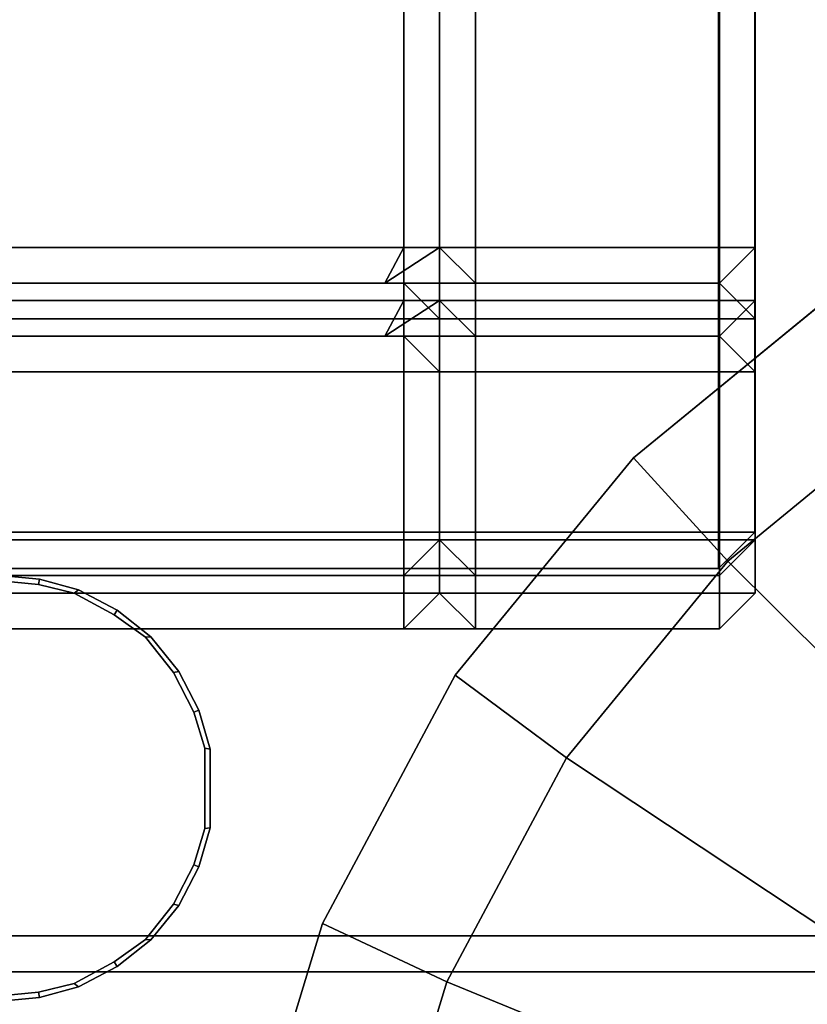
# Model space of a CAD drawing. Header units: inches. Extents: x 82 to 767, y -5 to 263.
# Tile 227 of 256: x 763.494 to 764.361, y 163.3 to 164.384. Entities that reach past the tile are written whole.
import ezdxf
from ezdxf.enums import TextEntityAlignment as Align

# ---------------------------------------------------------------- set-up
doc = ezdxf.new("R2010")
doc.units = ezdxf.units.IN
doc.header["$MEASUREMENT"] = 0
for name, color, linetype in [('A-FURN-3-COLLECTION-INFINITO-STORAGE-CASE-SIDE-EDGE-HORIZONTAL', 35, 'Continuous'), ('A-FURN-3-COLLECTION-INFINITO-STORAGE-CASE-SIDE-EDGE-VERTICAL', 35, 'Continuous'), ('A-FURN-3-COLLECTION-INFINITO-STORAGE-CASE-SIDE-SURFACE-VERTICAL', 33, 'Continuous'), ('A-FURN-3-COLLECTION-INFINITO-STORAGE-SHELF', 33, 'Continuous'), ('A-FURN-3-COLLECTION-INFINITO-STORAGE-STANCHION-BASE', 251, 'Continuous'), ('A-FURN-3-COLLECTION-INFINITO-STORAGE-STANCHION-GLIDE', 251, 'Continuous'), ('A-FURN-3-COLLECTION-INFINITO-STORAGE-STANCHION-MAIN', 33, 'Continuous'), ('A-FURN-HAWORTH-ATT', 7, 'Continuous')]:
    doc.layers.add(name, color=color, linetype=linetype)
doc.styles.get("Standard").update_dxf_attribs({"font": 'arial.ttf'})

# ---------------------------------------------------------------- blocks, each defined once
blk = doc.blocks.new('HCCS-IWBC-F2-3D-3')
at = {"layer": 'A-FURN-3-COLLECTION-INFINITO-STORAGE-STANCHION-BASE'}
for points in [[(-0.5906, 5.4106, 1.8686), (-0.5512, 5.4106, 1.8292), (-0.5512, -5.5829, 1.8292), (-0.5906, -5.5829, 1.8686)], [(-0.5512, 5.4106, 2.026), (-0.5906, 5.4106, 1.9867), (-0.5906, -5.5829, 1.9867), (-0.5512, -5.5829, 2.026)], [(-0.5906, 5.4106, 1.9867), (-0.5906, 5.4106, 1.8686), (-0.5906, -5.5829, 1.8686), (-0.5906, -5.5829, 1.9867)], [(-0.5512, 5.4106, 1.8292), (0.5512, 5.4106, 1.8292), (0.5512, -5.5829, 1.8292), (-0.5512, -5.5829, 1.8292)], [(-0.1384, 5.4106, 2.026), (-0.5512, 5.4106, 2.026), (-0.5512, -5.5829, 2.026), (-0.1384, -5.5829, 2.026)]]:
    blk.add_3dface(points, dxfattribs=at)
at = {"layer": 'A-FURN-3-COLLECTION-INFINITO-STORAGE-STANCHION-GLIDE', "invisible_edges": 10}
for points in [[(-0.3081, 4.3577), (-0.6044, 4.4475), (-0.3081, 7.4558), (0, 7.4862)], [(-0.6044, 4.4475), (-0.8775, 4.5935), (-0.6044, 7.366), (-0.3081, 7.4558)], [(-0.8775, 4.5935), (-1.1168, 4.7899), (-0.8775, 7.22), (-0.6044, 7.366)], [(-1.1168, 4.7899), (-1.3133, 5.0293), (-1.1168, 7.0236), (-0.8775, 7.22)]]:
    blk.add_3dface(points, dxfattribs=at)
at = {"layer": 'A-FURN-3-COLLECTION-INFINITO-STORAGE-STANCHION-MAIN', "invisible_edges": 10}
for points in [[(-0.669, 4.3058, 89.4364), (-0.7087, 4.318, 89.4364), (-0.7974, 4.318, 89.4364), (-0.837, 4.3058, 89.4364)], [(-0.837, 4.3058, 2.8221), (-0.7974, 4.318, 2.8221), (-0.7087, 4.318, 2.8221), (-0.669, 4.3058, 2.8221)], [(-0.6255, 4.2836, 89.4364), (-0.669, 4.3058, 89.4364), (-0.837, 4.3058, 89.4364), (-0.8805, 4.2836, 89.4364)], [(-0.8805, 4.2836, 2.8221), (-0.837, 4.3058, 2.8221), (-0.669, 4.3058, 2.8221), (-0.6255, 4.2836, 2.8221)], [(-0.5867, 4.2527, 89.4364), (-0.6255, 4.2836, 89.4364), (-0.8805, 4.2836, 89.4364), (-0.9194, 4.2527, 89.4364)], [(-0.9194, 4.2527, 2.8221), (-0.8805, 4.2836, 2.8221), (-0.6255, 4.2836, 2.8221), (-0.5867, 4.2527, 2.8221)], [(-0.5619, 4.2184, 89.4364), (-0.5867, 4.2527, 89.4364), (-0.9194, 4.2527, 89.4364), (-0.9441, 4.2184, 89.4364)], [(-0.9441, 4.2184, 2.8221), (-0.9194, 4.2527, 2.8221), (-0.5867, 4.2527, 2.8221), (-0.5619, 4.2184, 2.8221)], [(-0.5382, 4.1742, 89.4364), (-0.5619, 4.2184, 89.4364), (-0.9441, 4.2184, 89.4364), (-0.9678, 4.1742, 89.4364)], [(-0.9678, 4.1742, 2.8221), (-0.9441, 4.2184, 2.8221), (-0.5619, 4.2184, 2.8221), (-0.5382, 4.1742, 2.8221)], [(-0.5285, 4.135, 89.4364), (-0.5382, 4.1742, 89.4364), (-0.9678, 4.1742, 89.4364), (-0.9775, 4.135, 89.4364)], [(-0.9775, 4.135, 2.8221), (-0.9678, 4.1742, 2.8221), (-0.5382, 4.1742, 2.8221), (-0.5285, 4.135, 2.8221)], [(-0.5247, 4.0935, 89.4364), (-0.5285, 4.135, 89.4364), (-0.9775, 4.135, 89.4364), (-0.9814, 4.0935, 89.4364)], [(-0.9814, 4.0935, 2.8221), (-0.9775, 4.135, 2.8221), (-0.5285, 4.135, 2.8221), (-0.5247, 4.0935, 2.8221)]]:
    blk.add_3dface(points, dxfattribs=at)
at = {"layer": 'A-FURN-HAWORTH-ATT', "flags": 1}
for tag, p in [('HAWMC', (0, 0)), ('HAWMC', (0, 0)), ('HAWPN', (0, -0.1667)), ('HAWPN', (0, -0.1667)), ('HAWSN', (0, -0.3333)), ('HAWSN', (0, -0.3333))]:
    blk.add_attdef(tag, text='', height=0.1, dxfattribs=at).set_placement(p, align=Align.TOP_CENTER)
at = {"layer": 'A-FURN-3-COLLECTION-INFINITO-STORAGE-STANCHION-GLIDE'}
mesh = blk.add_polymesh((33, 3), dxfattribs=at)
for k, corner in enumerate([(0.3196, 5.9053, 0.8399), (1.4347, 5.9037, 0.2905), (1.5794, 5.9067, 0.1976), (0.3135, 5.9669, 0.8399), (1.4072, 6.1823, 0.2905), (1.5491, 6.2149, 0.1976), (0.2955, 6.0262, 0.8399), (1.326, 6.4502, 0.2905), (1.4592, 6.5112, 0.1976), (0.2663, 6.0809, 0.8399), (1.194, 6.6971, 0.2905), (1.3133, 6.7842, 0.1976), (0.227, 6.1288, 0.8399), (1.0164, 6.9135, 0.2905), (1.1168, 7.0236, 0.1976), (0.1791, 6.1681, 0.8399), (0.8, 7.0911, 0.2905), (0.8775, 7.22, 0.1976), (0.1245, 6.1973, 0.8399), (0.5531, 7.2231, 0.2905), (0.6044, 7.366, 0.1976), (0.0652, 6.2153, 0.8399), (0.2852, 7.3043, 0.2905), (0.3081, 7.4558, 0.1976), (0.0035, 6.2214, 0.8399), (0.0066, 7.3318, 0.2905), (0, 7.4862, 0.1976), (-0.0581, 6.2153, 0.8399), (-0.272, 7.3043, 0.2905), (-0.3081, 7.4558, 0.1976), (-0.1174, 6.1973, 0.8399), (-0.5399, 7.2231, 0.2905), (-0.6044, 7.366, 0.1976), (-0.1721, 6.1681, 0.8399), (-0.7868, 7.0911, 0.2905), (-0.8775, 7.22, 0.1976), (-0.22, 6.1288, 0.8399), (-1.0032, 6.9135, 0.2905), (-1.1168, 7.0236, 0.1976), (-0.2593, 6.0809, 0.8399), (-1.1808, 6.6971, 0.2905), (-1.3133, 6.7842, 0.1976), (-0.2885, 6.0262, 0.8399), (-1.3128, 6.4502, 0.2905), (-1.4592, 6.5112, 0.1976), (-0.3065, 5.9669, 0.8399), (-1.3941, 6.1823, 0.2905), (-1.5491, 6.2149, 0.1976), (-0.3125, 5.9053, 0.8399), (-1.4215, 5.9037, 0.2905), (-1.5794, 5.9067, 0.1976), (-0.3065, 5.8436, 0.8399), (-1.3941, 5.625, 0.2905), (-1.5491, 5.5986, 0.1976), (-0.2885, 5.7843, 0.8399), (-1.3128, 5.3571, 0.2905), (-1.4592, 5.3023, 0.1976), (-0.2593, 5.7297, 0.8399), (-1.1808, 5.1102, 0.2905), (-1.3133, 5.0293, 0.1976), (-0.22, 5.6818, 0.8399), (-1.0032, 4.8938, 0.2905), (-1.1168, 4.7899, 0.1976), (-0.1721, 5.6425, 0.8399), (-0.7868, 4.7162, 0.2905), (-0.8775, 4.5935, 0.1976), (-0.1174, 5.6133, 0.8399), (-0.5399, 4.5843, 0.2905), (-0.6044, 4.4475, 0.1976), (-0.0581, 5.5953, 0.8399), (-0.272, 4.503, 0.2905), (-0.3081, 4.3577, 0.1976), (0.0035, 5.5892, 0.8399), (0.0066, 4.4755, 0.2905), (0, 4.3273, 0.1976), (0.0652, 5.5953, 0.8399), (0.2852, 4.503, 0.2905), (0.3081, 4.3577, 0.1976), (0.1245, 5.6133, 0.8399), (0.5531, 4.5843, 0.2905), (0.6044, 4.4475, 0.1976), (0.1791, 5.6425, 0.8399), (0.8, 4.7162, 0.2905), (0.8775, 4.5935, 0.1976), (0.227, 5.6818, 0.8399), (1.0164, 4.8938, 0.2905), (1.1168, 4.7899, 0.1976), (0.2663, 5.7297, 0.8399), (1.194, 5.1102, 0.2905), (1.3133, 5.0293, 0.1976), (0.2955, 5.7843, 0.8399), (1.326, 5.3571, 0.2905), (1.4592, 5.3023, 0.1976), (0.3135, 5.8436, 0.8399), (1.4072, 5.625, 0.2905), (1.5491, 5.5986, 0.1976), (0.3196, 5.9053, 0.8399), (1.4347, 5.9037, 0.2905), (1.5794, 5.9067, 0.1976)]):
    mesh.set_mesh_vertex(divmod(k, 3), corner)
mesh = blk.add_polymesh((33, 2), dxfattribs=at)
for k, corner in enumerate([(1.5491, 5.5986), (1.5491, 5.5986, 0.1976), (1.4592, 5.3023), (1.4592, 5.3023, 0.1976), (1.3133, 5.0293), (1.3133, 5.0293, 0.1976), (1.1168, 4.7899), (1.1168, 4.7899, 0.1976), (0.8775, 4.5935), (0.8775, 4.5935, 0.1976), (0.6044, 4.4475), (0.6044, 4.4475, 0.1976), (0.3081, 4.3577), (0.3081, 4.3577, 0.1976), (0, 4.3273), (0, 4.3273, 0.1976), (-0.3081, 4.3577), (-0.3081, 4.3577, 0.1976), (-0.6044, 4.4475), (-0.6044, 4.4475, 0.1976), (-0.8775, 4.5935), (-0.8775, 4.5935, 0.1976), (-1.1168, 4.7899), (-1.1168, 4.7899, 0.1976), (-1.3133, 5.0293), (-1.3133, 5.0293, 0.1976), (-1.4592, 5.3023), (-1.4592, 5.3023, 0.1976), (-1.5491, 5.5986), (-1.5491, 5.5986, 0.1976), (-1.5794, 5.9067), (-1.5794, 5.9067, 0.1976), (-1.5491, 6.2149), (-1.5491, 6.2149, 0.1976), (-1.4592, 6.5112), (-1.4592, 6.5112, 0.1976), (-1.3133, 6.7842), (-1.3133, 6.7842, 0.1976), (-1.1168, 7.0236), (-1.1168, 7.0236, 0.1976), (-0.8775, 7.22), (-0.8775, 7.22, 0.1976), (-0.6044, 7.366), (-0.6044, 7.366, 0.1976), (-0.3081, 7.4558), (-0.3081, 7.4558, 0.1976), (0, 7.4862), (0, 7.4862, 0.1976), (0.3081, 7.4558), (0.3081, 7.4558, 0.1976), (0.6044, 7.366), (0.6044, 7.366, 0.1976), (0.8775, 7.22), (0.8775, 7.22, 0.1976), (1.1168, 7.0236), (1.1168, 7.0236, 0.1976), (1.3133, 6.7842), (1.3133, 6.7842, 0.1976), (1.4592, 6.5112), (1.4592, 6.5112, 0.1976), (1.5491, 6.2149), (1.5491, 6.2149, 0.1976), (1.5794, 5.9067), (1.5794, 5.9067, 0.1976), (1.5491, 5.5986), (1.5491, 5.5986, 0.1976)]):
    mesh.set_mesh_vertex(divmod(k, 2), corner)
at = {"layer": 'A-FURN-3-COLLECTION-INFINITO-STORAGE-STANCHION-MAIN'}
mesh = blk.add_polymesh((18, 2), dxfattribs=at)
for k, corner in enumerate([(-0.9873, 2.7575, 89.4344), (-0.9814, 2.7569, 89.4364), (-0.9873, 4.0935, 89.4344), (-0.9814, 4.0935, 89.4364), (-0.9834, 4.1361, 89.4344), (-0.9775, 4.135, 89.4364), (-0.9715, 4.1789, 89.4344), (-0.9678, 4.1742, 89.4364), (-0.9491, 4.2217, 89.4344), (-0.9441, 4.2184, 89.4364), (-0.9199, 4.2586, 89.4344), (-0.9194, 4.2527, 89.4364), (-0.8818, 4.2893, 89.4344), (-0.8805, 4.2836, 89.4364), (-0.8392, 4.3113, 89.4344), (-0.837, 4.3058, 89.4364), (-0.7963, 4.3238, 89.4344), (-0.7974, 4.318, 89.4364), (-0.7097, 4.3238, 89.4344), (-0.7087, 4.318, 89.4364), (-0.6668, 4.3113, 89.4344), (-0.669, 4.3058, 89.4364), (-0.6242, 4.2893, 89.4344), (-0.6255, 4.2836, 89.4364), (-0.5861, 4.2586, 89.4344), (-0.5867, 4.2527, 89.4364), (-0.5569, 4.2217, 89.4344), (-0.5619, 4.2184, 89.4364), (-0.5346, 4.1789, 89.4344), (-0.5382, 4.1742, 89.4364), (-0.5227, 4.1361, 89.4344), (-0.5285, 4.135, 89.4364), (-0.5187, 4.0935, 89.4344), (-0.5247, 4.0935, 89.4364), (-0.5187, 2.7575, 89.4344), (-0.5247, 2.7569, 89.4364)]):
    mesh.set_mesh_vertex(divmod(k, 2), corner)
mesh = blk.add_polymesh((18, 2), dxfattribs=at)
for k, corner in enumerate([(-0.9814, 2.7569, 2.8221), (-0.9873, 2.7575, 2.8241), (-0.9814, 4.0935, 2.8221), (-0.9873, 4.0935, 2.8241), (-0.9775, 4.135, 2.8221), (-0.9834, 4.1361, 2.8241), (-0.9678, 4.1742, 2.8221), (-0.9715, 4.1789, 2.8241), (-0.9441, 4.2184, 2.8221), (-0.9491, 4.2217, 2.8241), (-0.9194, 4.2527, 2.8221), (-0.9199, 4.2586, 2.8241), (-0.8805, 4.2836, 2.8221), (-0.8818, 4.2893, 2.8241), (-0.837, 4.3058, 2.8221), (-0.8392, 4.3113, 2.8241), (-0.7974, 4.318, 2.8221), (-0.7963, 4.3238, 2.8241), (-0.7087, 4.318, 2.8221), (-0.7097, 4.3238, 2.8241), (-0.669, 4.3058, 2.8221), (-0.6668, 4.3113, 2.8241), (-0.6255, 4.2836, 2.8221), (-0.6242, 4.2893, 2.8241), (-0.5867, 4.2527, 2.8221), (-0.5861, 4.2586, 2.8241), (-0.5619, 4.2184, 2.8221), (-0.5569, 4.2217, 2.8241), (-0.5382, 4.1742, 2.8221), (-0.5346, 4.1789, 2.8241), (-0.5285, 4.135, 2.8221), (-0.5227, 4.1361, 2.8241), (-0.5247, 4.0935, 2.8221), (-0.5187, 4.0935, 2.8241), (-0.5247, 2.7569, 2.8221), (-0.5187, 2.7575, 2.8241)]):
    mesh.set_mesh_vertex(divmod(k, 2), corner)
mesh = blk.add_polymesh((2, 16), dxfattribs=at)
for k, corner in enumerate([(-0.5187, 4.0935, 2.8241), (-0.5227, 4.1361, 2.8241), (-0.5346, 4.1789, 2.8241), (-0.5569, 4.2217, 2.8241), (-0.5861, 4.2586, 2.8241), (-0.6242, 4.2893, 2.8241), (-0.6668, 4.3113, 2.8241), (-0.7097, 4.3238, 2.8241), (-0.7963, 4.3238, 2.8241), (-0.8392, 4.3113, 2.8241), (-0.8818, 4.2893, 2.8241), (-0.9199, 4.2586, 2.8241), (-0.9491, 4.2217, 2.8241), (-0.9715, 4.1789, 2.8241), (-0.9834, 4.1361, 2.8241), (-0.9873, 4.0935, 2.8241), (-0.5187, 4.0935, 89.4344), (-0.5227, 4.1361, 89.4344), (-0.5346, 4.1789, 89.4344), (-0.5569, 4.2217, 89.4344), (-0.5861, 4.2586, 89.4344), (-0.6242, 4.2893, 89.4344), (-0.6668, 4.3113, 89.4344), (-0.7097, 4.3238, 89.4344), (-0.7963, 4.3238, 89.4344), (-0.8392, 4.3113, 89.4344), (-0.8818, 4.2893, 89.4344), (-0.9199, 4.2586, 89.4344), (-0.9491, 4.2217, 89.4344), (-0.9715, 4.1789, 89.4344), (-0.9834, 4.1361, 89.4344), (-0.9873, 4.0935, 89.4344)]):
    mesh.set_mesh_vertex(divmod(k, 16), corner)
blk = doc.blocks.new('HCCS-IWBC-S0931-3D-3')
at = {"layer": 'A-FURN-3-COLLECTION-INFINITO-STORAGE-SHELF'}
for points in [[(1.0266, 4.9238, -0.3336), (32.4635, 4.9238, -0.3336), (32.4635, 4.8844, -0.373), (1.0266, 4.8844, -0.373)], [(32.1414, 4.8844, 1.6047), (32.1414, 4.9238, 1.5653), (1.3488, 4.9238, 1.5653), (1.3488, 4.8844, 1.6047)], [(32.1414, 4.9238, 1.5653), (32.1414, 4.9238, -0.3336), (1.3488, 4.9238, -0.3336), (1.3488, 4.9238, 1.5653)], [(32.1414, 4.9238, 0.853), (32.4635, 4.9238, 0.853), (32.4635, 4.8844, 0.8136), (32.1807, 4.8844, 0.8136)], [(32.1414, 4.9238, 1.2485), (32.4635, 4.9238, 1.2485), (32.4635, 4.8844, 1.2091), (32.1807, 4.8844, 1.2091)], [(32.1807, 4.8844, 1.4069), (32.4635, 4.8844, 1.4069), (32.4635, 4.9238, 1.3675), (32.1414, 4.9238, 1.3675)], [(32.1807, 4.8844, 1.0114), (32.4635, 4.8844, 1.0114), (32.4635, 4.9238, 0.972), (32.1414, 4.9238, 0.972)], [(32.1414, 4.9238, 0.0619), (32.4635, 4.9238, 0.0619), (32.4635, 4.8844, 0.0226), (32.1807, 4.8844, 0.0226)], [(32.1414, 4.9238, 0.4574), (32.4635, 4.9238, 0.4574), (32.4635, 4.8844, 0.4181), (32.1807, 4.8844, 0.4181)], [(32.1807, 4.8844, 0.6158), (32.4635, 4.8844, 0.6158), (32.4635, 4.9238, 0.5765), (32.1414, 4.9238, 0.5765)], [(32.1807, 4.8844, 0.2203), (32.4635, 4.8844, 0.2203), (32.4635, 4.9238, 0.1809), (32.1414, 4.9238, 0.1809)], [(32.1807, 4.8844, -0.1752), (32.4635, 4.8844, -0.1752), (32.4635, 4.9238, -0.2146), (32.1414, 4.9238, -0.2146)], [(32.1414, 4.9238, 0.853), (32.1414, 4.9238, 0.972), (32.4635, 4.9238, 0.972), (32.4635, 4.9238, 0.853)], [(32.1414, 4.9238, 0.4574), (32.1414, 4.9238, 0.5765), (32.4635, 4.9238, 0.5765), (32.4635, 4.9238, 0.4574)], [(32.1414, 4.9238, 0.0619), (32.1414, 4.9238, 0.1809), (32.4635, 4.9238, 0.1809), (32.4635, 4.9238, 0.0619)], [(32.1414, 4.9238, -0.3336), (32.1414, 4.9238, -0.2146), (32.4635, 4.9238, -0.2146), (32.4635, 4.9238, -0.3336)], [(32.1414, 4.9238, 1.2485), (32.1414, 4.9238, 1.3675), (32.4635, 4.9238, 1.3675), (32.4635, 4.9238, 1.2485)], [(32.1807, 4.8844, -0.1752), (32.1414, 4.9238, -0.2146), (32.1414, 4.9238, 1.5653), (32.1807, 4.8844, 1.5653)], [(32.1807, 4.8844, 1.5653), (32.1414, 4.9238, 1.5653), (32.1414, 4.9238, 1.5653), (32.1414, 4.8844, 1.6047)], [(32.2201, 4.9238, 0.6552), (32.2201, 4.8844, 0.6158), (32.2201, 4.8844, 0.6158), (32.1807, 4.8844, 0.6552)], [(32.2201, 4.9238, 0.7742), (32.2201, 4.9238, 0.6552), (32.1807, 4.8844, 0.6552), (32.1807, 4.8844, 0.7742)], [(32.1807, 4.8844, 0.7742), (32.2201, 4.8844, 0.8136), (32.2201, 4.8844, 0.8136), (32.2201, 4.9238, 0.7742)], [(32.2201, 4.9238, 1.1698), (32.2201, 4.9238, 1.0507), (32.1807, 4.8844, 1.0507), (32.1807, 4.8844, 1.1698)], [(32.2201, 4.9238, -0.0168), (32.2201, 4.9238, -0.1358), (32.1807, 4.8844, -0.1358), (32.1807, 4.8844, -0.0168)], [(32.2201, 4.9238, -0.1358), (32.2201, 4.8844, -0.1752), (32.2201, 4.8844, -0.1752), (32.1807, 4.8844, -0.1358)], [(32.1807, 4.8844, -0.0168), (32.2201, 4.8844, 0.0226), (32.2201, 4.8844, 0.0226), (32.2201, 4.9238, -0.0168)], [(32.2201, 4.9238, 0.3787), (32.2201, 4.9238, 0.2597), (32.1807, 4.8844, 0.2597), (32.1807, 4.8844, 0.3787)], [(32.2201, 4.9238, 0.2597), (32.2201, 4.8844, 0.2203), (32.2201, 4.8844, 0.2203), (32.1807, 4.8844, 0.2597)], [(32.1807, 4.8844, 0.3787), (32.2201, 4.8844, 0.4181), (32.2201, 4.8844, 0.4181), (32.2201, 4.9238, 0.3787)], [(32.2201, 4.9238, 1.0507), (32.2201, 4.8844, 1.0114), (32.2201, 4.8844, 1.0114), (32.1807, 4.8844, 1.0507)], [(32.1807, 4.8844, 1.1698), (32.2201, 4.8844, 1.2091), (32.2201, 4.8844, 1.2091), (32.2201, 4.9238, 1.1698)], [(32.2201, 4.9238, 1.5653), (32.2201, 4.9238, 1.4463), (32.1807, 4.8844, 1.4463), (32.1807, 4.8844, 1.5653)], [(32.2201, 4.9238, 1.4463), (32.2201, 4.8844, 1.4069), (32.2201, 4.8844, 1.4069), (32.1807, 4.8844, 1.4463)], [(32.1807, 4.8844, 1.5653), (32.2201, 4.8844, 1.6047), (32.2201, 4.8844, 1.6047), (32.2201, 4.9238, 1.5653)], [(32.4635, 4.9238, 0.7742), (32.4635, 4.9238, 0.6552), (32.2201, 4.9238, 0.6552), (32.2201, 4.9238, 0.7742)], [(32.2201, 4.9238, 0.6552), (32.4635, 4.9238, 0.6552), (32.4635, 4.8844, 0.6158), (32.2201, 4.8844, 0.6158)], [(32.2201, 4.8844, 0.8136), (32.4635, 4.8844, 0.8136), (32.4635, 4.9238, 0.7742), (32.2201, 4.9238, 0.7742)], [(32.4635, 4.9238, 1.1698), (32.4635, 4.9238, 1.0507), (32.2201, 4.9238, 1.0507), (32.2201, 4.9238, 1.1698)], [(32.4635, 4.9238, -0.0168), (32.4635, 4.9238, -0.1358), (32.2201, 4.9238, -0.1358), (32.2201, 4.9238, -0.0168)], [(32.2201, 4.9238, -0.1358), (32.4635, 4.9238, -0.1358), (32.4635, 4.8844, -0.1752), (32.2201, 4.8844, -0.1752)], [(32.2201, 4.8844, 0.0226), (32.4635, 4.8844, 0.0226), (32.4635, 4.9238, -0.0168), (32.2201, 4.9238, -0.0168)], [(32.4635, 4.9238, 0.3787), (32.4635, 4.9238, 0.2597), (32.2201, 4.9238, 0.2597), (32.2201, 4.9238, 0.3787)], [(32.2201, 4.9238, 0.2597), (32.4635, 4.9238, 0.2597), (32.4635, 4.8844, 0.2203), (32.2201, 4.8844, 0.2203)], [(32.2201, 4.8844, 0.4181), (32.4635, 4.8844, 0.4181), (32.4635, 4.9238, 0.3787), (32.2201, 4.9238, 0.3787)], [(32.2201, 4.9238, 1.0507), (32.4635, 4.9238, 1.0507), (32.4635, 4.8844, 1.0114), (32.2201, 4.8844, 1.0114)], [(32.2201, 4.8844, 1.2091), (32.4635, 4.8844, 1.2091), (32.4635, 4.9238, 1.1698), (32.2201, 4.9238, 1.1698)], [(32.2201, 4.9238, 1.4463), (32.4635, 4.9238, 1.4463), (32.4635, 4.8844, 1.4069), (32.2201, 4.8844, 1.4069)], [(32.2201, 4.8844, 1.6047), (32.4635, 4.8844, 1.6047), (32.4635, 4.9238, 1.5653), (32.2201, 4.9238, 1.5653)], [(32.4635, 4.9238, 1.5653), (32.4635, 4.9238, 1.4463), (32.2201, 4.9238, 1.4463), (32.2201, 4.9238, 1.5653)], [(32.5028, 4.8844, -0.0168), (32.5028, 4.8844, -0.1358), (32.4635, 4.9238, -0.1358), (32.4635, 4.9238, -0.0168)], [(32.5028, 4.8844, -0.1358), (32.4635, 4.8844, -0.1752), (32.4635, 4.8844, -0.1752), (32.4635, 4.9238, -0.1358)], [(32.4635, 4.9238, -0.0168), (32.4635, 4.8844, 0.0226), (32.4635, 4.8844, 0.0226), (32.5028, 4.8844, -0.0168)], [(32.5028, 4.8844, 0.3787), (32.5028, 4.8844, 0.2597), (32.4635, 4.9238, 0.2597), (32.4635, 4.9238, 0.3787)], [(32.5028, 4.8844, 0.2597), (32.4635, 4.8844, 0.2203), (32.4635, 4.8844, 0.2203), (32.4635, 4.9238, 0.2597)], [(32.4635, 4.9238, 0.3787), (32.4635, 4.8844, 0.4181), (32.4635, 4.8844, 0.4181), (32.5028, 4.8844, 0.3787)], [(32.5028, 4.8844, 0.7742), (32.5028, 4.8844, 0.6552), (32.4635, 4.9238, 0.6552), (32.4635, 4.9238, 0.7742)], [(32.5028, 4.8844, 0.6552), (32.4635, 4.8844, 0.6158), (32.4635, 4.8844, 0.6158), (32.4635, 4.9238, 0.6552)], [(32.4635, 4.9238, 0.7742), (32.4635, 4.8844, 0.8136), (32.4635, 4.8844, 0.8136), (32.5028, 4.8844, 0.7742)], [(32.5028, 4.8844, 1.1698), (32.5028, 4.8844, 1.0507), (32.4635, 4.9238, 1.0507), (32.4635, 4.9238, 1.1698)], [(32.5028, 4.8844, 1.0507), (32.4635, 4.8844, 1.0114), (32.4635, 4.8844, 1.0114), (32.4635, 4.9238, 1.0507)], [(32.4635, 4.9238, 1.1698), (32.4635, 4.8844, 1.2091), (32.4635, 4.8844, 1.2091), (32.5028, 4.8844, 1.1698)], [(32.5028, 4.8844, 1.5653), (32.5028, 4.8844, 1.4463), (32.4635, 4.9238, 1.4463), (32.4635, 4.9238, 1.5653)], [(32.5028, 4.8844, 1.4463), (32.4635, 4.8844, 1.4069), (32.4635, 4.8844, 1.4069), (32.4635, 4.9238, 1.4463)], [(32.4635, 4.9238, 1.5653), (32.4635, 4.8844, 1.6047), (32.4635, 4.8844, 1.6047), (32.5028, 4.8844, 1.5653)], [(32.4635, 4.9238, 0.0619), (32.4635, 4.9238, 0.1809), (32.5028, 4.8844, 0.1809), (32.5028, 4.8844, 0.0619)], [(32.4635, 4.9238, 0.1809), (32.4635, 4.8844, 0.2203), (32.4635, 4.8844, 0.2203), (32.5028, 4.8844, 0.1809)], [(32.5028, 4.8844, 0.0619), (32.4635, 4.8844, 0.0226), (32.4635, 4.8844, 0.0226), (32.4635, 4.9238, 0.0619)], [(32.4635, 4.9238, -0.3336), (32.4635, 4.9238, -0.2146), (32.5028, 4.8844, -0.2146), (32.5028, 4.8844, -0.3336)], [(32.4635, 4.9238, -0.2146), (32.4635, 4.8844, -0.1752), (32.4635, 4.8844, -0.1752), (32.5028, 4.8844, -0.2146)], [(32.5028, 4.8844, -0.3336), (32.4635, 4.8844, -0.373), (32.4635, 4.8844, -0.373), (32.4635, 4.9238, -0.3336)], [(32.4635, 4.9238, 0.853), (32.4635, 4.9238, 0.972), (32.5028, 4.8844, 0.972), (32.5028, 4.8844, 0.853)], [(32.4635, 4.9238, 0.972), (32.4635, 4.8844, 1.0114), (32.4635, 4.8844, 1.0114), (32.5028, 4.8844, 0.972)], [(32.5028, 4.8844, 0.853), (32.4635, 4.8844, 0.8136), (32.4635, 4.8844, 0.8136), (32.4635, 4.9238, 0.853)], [(32.4635, 4.9238, 0.4574), (32.4635, 4.9238, 0.5765), (32.5028, 4.8844, 0.5765), (32.5028, 4.8844, 0.4574)], [(32.4635, 4.9238, 0.5765), (32.4635, 4.8844, 0.6158), (32.4635, 4.8844, 0.6158), (32.5028, 4.8844, 0.5765)], [(32.5028, 4.8844, 0.4574), (32.4635, 4.8844, 0.4181), (32.4635, 4.8844, 0.4181), (32.4635, 4.9238, 0.4574)], [(32.4635, 4.9238, 1.2485), (32.4635, 4.9238, 1.3675), (32.5028, 4.8844, 1.3675), (32.5028, 4.8844, 1.2485)], [(32.4635, 4.9238, 1.3675), (32.4635, 4.8844, 1.4069), (32.4635, 4.8844, 1.4069), (32.5028, 4.8844, 1.3675)], [(32.5028, 4.8844, 1.2485), (32.4635, 4.8844, 1.2091), (32.4635, 4.8844, 1.2091), (32.4635, 4.9238, 1.2485)], [(32.4635, 4.6159, -0.373), (1.0266, 4.6159, -0.373), (1.0266, 4.8844, -0.373), (32.4635, 4.8844, -0.373)], [(32.1414, 4.6159, 1.6047), (32.1414, 4.8844, 1.6047), (1.3488, 4.8844, 1.6047), (1.3488, 4.6159, 1.6047)], [(32.1414, 4.6159, 1.6047), (32.1807, 4.6159, 1.5653), (32.1807, 4.8844, 1.5653), (32.1414, 4.8844, 1.6047)], [(32.1807, 4.5371, 0.6552), (32.1807, 4.8844, 0.6552), (32.2201, 4.8844, 0.6158), (32.2201, 4.5765, 0.6158)], [(32.1807, 4.8844, 0.7742), (32.1807, 4.8844, 0.6552), (32.1807, 4.5371, 0.6552), (32.1807, 4.5371, 0.7742)], [(32.2201, 4.5765, 0.8136), (32.2201, 4.8844, 0.8136), (32.1807, 4.8844, 0.7742), (32.1807, 4.5371, 0.7742)], [(32.1807, 4.5371, 1.0507), (32.1807, 4.8844, 1.0507), (32.2201, 4.8844, 1.0114), (32.2201, 4.5765, 1.0114)], [(32.1807, 4.8844, 1.1698), (32.1807, 4.8844, 1.0507), (32.1807, 4.5371, 1.0507), (32.1807, 4.5371, 1.1698)], [(32.2201, 4.5765, 1.2091), (32.2201, 4.8844, 1.2091), (32.1807, 4.8844, 1.1698), (32.1807, 4.5371, 1.1698)], [(32.1807, 4.5371, 1.4463), (32.1807, 4.8844, 1.4463), (32.2201, 4.8844, 1.4069), (32.2201, 4.5765, 1.4069)], [(32.1807, 4.5371, 0.2597), (32.1807, 4.8844, 0.2597), (32.2201, 4.8844, 0.2203), (32.2201, 4.5765, 0.2203)], [(32.1807, 4.5371, -0.1358), (32.1807, 4.8844, -0.1358), (32.2201, 4.8844, -0.1752), (32.2201, 4.5765, -0.1752)], [(32.2201, 4.5765, 0.0226), (32.2201, 4.8844, 0.0226), (32.1807, 4.8844, -0.0168), (32.1807, 4.5371, -0.0168)], [(32.2201, 4.5765, 0.4181), (32.2201, 4.8844, 0.4181), (32.1807, 4.8844, 0.3787), (32.1807, 4.5371, 0.3787)], [(32.1807, 4.8844, -0.0168), (32.1807, 4.8844, -0.1358), (32.1807, 4.5371, -0.1358), (32.1807, 4.5371, -0.0168)], [(32.1807, 4.8844, 0.3787), (32.1807, 4.8844, 0.2597), (32.1807, 4.5371, 0.2597), (32.1807, 4.5371, 0.3787)], [(32.1807, -4.1453, 1.5653), (32.2201, -4.1278, 1.6047), (32.2201, 4.8844, 1.6047), (32.1807, 4.8844, 1.5653)], [(32.1807, 4.8844, 1.5653), (32.1807, 4.8844, 1.4463), (32.1807, 4.5371, 1.4463), (32.1807, 4.5371, 1.5653)], [(32.1807, 4.6159, 0.6158), (32.1807, 4.8844, 0.6158), (32.1807, 4.8844, 0.8136), (32.1807, 4.6159, 0.8136)], [(32.4635, 4.6159, 0.8136), (32.1807, 4.6159, 0.8136), (32.1807, 4.8844, 0.8136), (32.4635, 4.8844, 0.8136)], [(32.4635, 4.8844, 1.0114), (32.1807, 4.8844, 1.0114), (32.1807, 4.6159, 1.0114), (32.4635, 4.6159, 1.0114)], [(32.4635, 4.8844, 0.6158), (32.1807, 4.8844, 0.6158), (32.1807, 4.6159, 0.6158), (32.4635, 4.6159, 0.6158)], [(32.1807, 4.6159, -0.1752), (32.1807, 4.8844, -0.1752), (32.1807, 4.8844, 0.0226), (32.1807, 4.6159, 0.0225)], [(32.4635, 4.6159, 0.0225), (32.1807, 4.6159, 0.0225), (32.1807, 4.8844, 0.0226), (32.4635, 4.8844, 0.0226)], [(32.1807, 4.6159, 0.2203), (32.1807, 4.8844, 0.2203), (32.1807, 4.8844, 0.4181), (32.1807, 4.6159, 0.4181)], [(32.4635, 4.6159, 0.4181), (32.1807, 4.6159, 0.4181), (32.1807, 4.8844, 0.4181), (32.4635, 4.8844, 0.4181)], [(32.4635, 4.8844, 0.2203), (32.1807, 4.8844, 0.2203), (32.1807, 4.6159, 0.2203), (32.4635, 4.6159, 0.2203)], [(32.4635, 4.8844, -0.1752), (32.1807, 4.8844, -0.1752), (32.1807, 4.6159, -0.1752), (32.4635, 4.6159, -0.1752)], [(32.1807, 4.6159, 1.4069), (32.1807, 4.8844, 1.4069), (32.1807, 4.8844, 1.5653), (32.1807, 4.6159, 1.5653)], [(32.1807, 4.6159, 1.0114), (32.1807, 4.8844, 1.0114), (32.1807, 4.8844, 1.2091), (32.1807, 4.6159, 1.2091)], [(32.4635, 4.6159, 1.2091), (32.1807, 4.6159, 1.2091), (32.1807, 4.8844, 1.2091), (32.4635, 4.8844, 1.2091)], [(32.4635, 4.8844, 1.4069), (32.1807, 4.8844, 1.4069), (32.1807, 4.6159, 1.4069), (32.4635, 4.6159, 1.4069)], [(32.2201, 4.8844, 0.8136), (32.2201, 4.5765, 0.8136), (32.4635, 4.5765, 0.8136), (32.4635, 4.8844, 0.8136)], [(32.4635, 4.8844, 0.6158), (32.4635, 4.5765, 0.6158), (32.2201, 4.5765, 0.6158), (32.2201, 4.8844, 0.6158)], [(32.2201, 4.8844, 1.2091), (32.2201, 4.5765, 1.2091), (32.4635, 4.5765, 1.2091), (32.4635, 4.8844, 1.2091)], [(32.4635, 4.8844, 1.0114), (32.4635, 4.5765, 1.0114), (32.2201, 4.5765, 1.0114), (32.2201, 4.8844, 1.0114)], [(32.4635, 4.8844, 1.4069), (32.4635, 4.5765, 1.4069), (32.2201, 4.5765, 1.4069), (32.2201, 4.8844, 1.4069)], [(32.2201, 4.8844, 0.0226), (32.2201, 4.5765, 0.0226), (32.4635, 4.5765, 0.0226), (32.4635, 4.8844, 0.0226)], [(32.4635, 4.8844, -0.1752), (32.4635, 4.5765, -0.1752), (32.2201, 4.5765, -0.1752), (32.2201, 4.8844, -0.1752)], [(32.2201, 4.8844, 0.4181), (32.2201, 4.5765, 0.4181), (32.4635, 4.5765, 0.4181), (32.4635, 4.8844, 0.4181)], [(32.4635, 4.8844, 0.2203), (32.4635, 4.5765, 0.2203), (32.2201, 4.5765, 0.2203), (32.2201, 4.8844, 0.2203)], [(32.2201, 4.8844, 1.6047), (32.2201, -4.1278, 1.6047), (32.4635, -4.1278, 1.6047), (32.4635, 4.8844, 1.6047)], [(32.4635, 4.5765, 0.6158), (32.4635, 4.8844, 0.6158), (32.5028, 4.8844, 0.6552), (32.5028, 4.5371, 0.6552)], [(32.5028, 4.5371, 0.7742), (32.5028, 4.8844, 0.7742), (32.4635, 4.8844, 0.8136), (32.4635, 4.5765, 0.8136)], [(32.4635, 4.5765, 1.0114), (32.4635, 4.8844, 1.0114), (32.5028, 4.8844, 1.0507), (32.5028, 4.5371, 1.0507)], [(32.5028, 4.5371, 1.1698), (32.5028, 4.8844, 1.1698), (32.4635, 4.8844, 1.2091), (32.4635, 4.5765, 1.2091)], [(32.4635, 4.5765, 1.4069), (32.4635, 4.8844, 1.4069), (32.5028, 4.8844, 1.4463), (32.5028, 4.5371, 1.4463)], [(32.5028, 4.5371, 0.3787), (32.5028, 4.8844, 0.3787), (32.4635, 4.8844, 0.4181), (32.4635, 4.5765, 0.4181)], [(32.4635, 4.5765, 0.2203), (32.4635, 4.8844, 0.2203), (32.5028, 4.8844, 0.2597), (32.5028, 4.5371, 0.2597)], [(32.5028, 4.5371, -0.0168), (32.5028, 4.8844, -0.0168), (32.4635, 4.8844, 0.0226), (32.4635, 4.5765, 0.0226)], [(32.4635, 4.5765, -0.1752), (32.4635, 4.8844, -0.1752), (32.5028, 4.8844, -0.1358), (32.5028, 4.5371, -0.1358)], [(32.5028, 4.8844, 1.5653), (32.4635, 4.8844, 1.6047), (32.4635, -4.1278, 1.6047), (32.5028, -4.1453, 1.5653)], [(32.5028, 4.6159, 0.1809), (32.5028, 4.8844, 0.1809), (32.4635, 4.8844, 0.2203), (32.4635, 4.6159, 0.2203)], [(32.4635, 4.6159, 0.0226), (32.4635, 4.8844, 0.0226), (32.5028, 4.8844, 0.0619), (32.5028, 4.6159, 0.0619)], [(32.5028, 4.6159, -0.2146), (32.5028, 4.8844, -0.2146), (32.4635, 4.8844, -0.1752), (32.4635, 4.6159, -0.1752)], [(32.4635, 4.6159, -0.373), (32.4635, 4.8844, -0.373), (32.5028, 4.8844, -0.3336), (32.5028, 4.6159, -0.3336)], [(32.5028, 4.6159, 0.972), (32.5028, 4.8844, 0.972), (32.4635, 4.8844, 1.0114), (32.4635, 4.6159, 1.0114)], [(32.4635, 4.6159, 0.8136), (32.4635, 4.8844, 0.8136), (32.5028, 4.8844, 0.853), (32.5028, 4.6159, 0.853)], [(32.5028, 4.6159, 0.5765), (32.5028, 4.8844, 0.5765), (32.4635, 4.8844, 0.6158), (32.4635, 4.6159, 0.6158)], [(32.4635, 4.6159, 0.4181), (32.4635, 4.8844, 0.4181), (32.5028, 4.8844, 0.4574), (32.5028, 4.6159, 0.4574)], [(32.5028, 4.6159, 1.3675), (32.5028, 4.8844, 1.3675), (32.4635, 4.8844, 1.4069), (32.4635, 4.6159, 1.4069)], [(32.4635, 4.6159, 1.2091), (32.4635, 4.8844, 1.2091), (32.5028, 4.8844, 1.2485), (32.5028, 4.6159, 1.2485)], [(32.5028, 4.5371, -0.0168), (32.5028, 4.5371, -0.1358), (32.5028, 4.8844, -0.1358), (32.5028, 4.8844, -0.0168)], [(32.5028, 4.5371, 0.3787), (32.5028, 4.5371, 0.2597), (32.5028, 4.8844, 0.2597), (32.5028, 4.8844, 0.3787)], [(32.5028, 4.5371, 0.7742), (32.5028, 4.5371, 0.6552), (32.5028, 4.8844, 0.6552), (32.5028, 4.8844, 0.7742)], [(32.5028, 4.5371, 1.1698), (32.5028, 4.5371, 1.0507), (32.5028, 4.8844, 1.0507), (32.5028, 4.8844, 1.1698)], [(32.5028, 4.5371, 1.5653), (32.5028, 4.5371, 1.4463), (32.5028, 4.8844, 1.4463), (32.5028, 4.8844, 1.5653)], [(32.5028, 4.8844, 0.0619), (32.5028, 4.8844, 0.1809), (32.5028, 4.6159, 0.1809), (32.5028, 4.6159, 0.0619)], [(32.5028, 4.8844, -0.3336), (32.5028, 4.8844, -0.2146), (32.5028, 4.6159, -0.2146), (32.5028, 4.6159, -0.3336)], [(32.5028, 4.8844, 0.853), (32.5028, 4.8844, 0.972), (32.5028, 4.6159, 0.972), (32.5028, 4.6159, 0.853)], [(32.5028, 4.8844, 0.4574), (32.5028, 4.8844, 0.5765), (32.5028, 4.6159, 0.5765), (32.5028, 4.6159, 0.4574)], [(32.5028, 4.8844, 1.2485), (32.5028, 4.8844, 1.3675), (32.5028, 4.6159, 1.3675), (32.5028, 4.6159, 1.2485)], [(1.0266, 4.6159, -0.373), (32.4635, 4.6159, -0.373), (32.4635, 4.5765, -0.3336), (1.0266, 4.5765, -0.3336)], [(32.1414, 4.5765, 1.5653), (32.1414, 4.6159, 1.6047), (1.3488, 4.6159, 1.6047), (1.3488, 4.5765, 1.5653)], [(32.1807, 4.6159, 0.8136), (32.4635, 4.6159, 0.8136), (32.4635, 4.5765, 0.853), (32.1414, 4.5765, 0.853)], [(32.1807, 4.6159, 1.2091), (32.4635, 4.6159, 1.2091), (32.4635, 4.5765, 1.2485), (32.1414, 4.5765, 1.2485)], [(32.1414, 4.5765, 0.972), (32.4635, 4.5765, 0.972), (32.4635, 4.6159, 1.0114), (32.1807, 4.6159, 1.0114)], [(32.1414, 4.5765, 1.3675), (32.4635, 4.5765, 1.3675), (32.4635, 4.6159, 1.4069), (32.1807, 4.6159, 1.4069)], [(32.1807, 4.6159, 0.0225), (32.4635, 4.6159, 0.0225), (32.4635, 4.5765, 0.0619), (32.1414, 4.5765, 0.0619)], [(32.1807, 4.6159, 0.4181), (32.4635, 4.6159, 0.4181), (32.4635, 4.5765, 0.4574), (32.1414, 4.5765, 0.4574)], [(32.1414, 4.5765, 0.1809), (32.4635, 4.5765, 0.1809), (32.4635, 4.6159, 0.2203), (32.1807, 4.6159, 0.2203)], [(32.1414, 4.5765, 0.5765), (32.4635, 4.5765, 0.5765), (32.4635, 4.6159, 0.6158), (32.1807, 4.6159, 0.6158)], [(32.1414, 4.5765, -0.2146), (32.4635, 4.5765, -0.2146), (32.4635, 4.6159, -0.1752), (32.1807, 4.6159, -0.1752)], [(32.1414, 4.5765, -0.2146), (32.1807, 4.6159, -0.1752), (32.1807, 4.6159, 1.5653), (32.1414, 4.5765, 1.5653)], [(32.1414, 4.5765, 1.5653), (32.1807, 4.6159, 1.5653), (32.1807, 4.6159, 1.5653), (32.1414, 4.6159, 1.6047)], [(32.5028, 4.6159, 0.0619), (32.5028, 4.6159, 0.1809), (32.4635, 4.5765, 0.1809), (32.4635, 4.5765, 0.0619)], [(32.5028, 4.6159, 0.1809), (32.4635, 4.6159, 0.2203), (32.4635, 4.6159, 0.2203), (32.4635, 4.5765, 0.1809)], [(32.4635, 4.5765, 0.0619), (32.4635, 4.6159, 0.0226), (32.4635, 4.6159, 0.0226), (32.5028, 4.6159, 0.0619)], [(32.5028, 4.6159, -0.3336), (32.5028, 4.6159, -0.2146), (32.4635, 4.5765, -0.2146), (32.4635, 4.5765, -0.3336)], [(32.5028, 4.6159, -0.2146), (32.4635, 4.6159, -0.1752), (32.4635, 4.6159, -0.1752), (32.4635, 4.5765, -0.2146)], [(32.4635, 4.5765, -0.3336), (32.4635, 4.6159, -0.373), (32.4635, 4.6159, -0.373), (32.5028, 4.6159, -0.3336)], [(32.5028, 4.6159, 0.853), (32.5028, 4.6159, 0.972), (32.4635, 4.5765, 0.972), (32.4635, 4.5765, 0.853)], [(32.5028, 4.6159, 0.972), (32.4635, 4.6159, 1.0114), (32.4635, 4.6159, 1.0114), (32.4635, 4.5765, 0.972)], [(32.4635, 4.5765, 0.853), (32.4635, 4.6159, 0.8136), (32.4635, 4.6159, 0.8136), (32.5028, 4.6159, 0.853)], [(32.5028, 4.6159, 0.4574), (32.5028, 4.6159, 0.5765), (32.4635, 4.5765, 0.5765), (32.4635, 4.5765, 0.4574)], [(32.5028, 4.6159, 0.5765), (32.4635, 4.6159, 0.6158), (32.4635, 4.6159, 0.6158), (32.4635, 4.5765, 0.5765)], [(32.4635, 4.5765, 0.4574), (32.4635, 4.6159, 0.4181), (32.4635, 4.6159, 0.4181), (32.5028, 4.6159, 0.4574)], [(32.5028, 4.6159, 1.3675), (32.4635, 4.6159, 1.4069), (32.4635, 4.6159, 1.4069), (32.4635, 4.5765, 1.3675)], [(32.5028, 4.6159, 1.2485), (32.5028, 4.6159, 1.3675), (32.4635, 4.5765, 1.3675), (32.4635, 4.5765, 1.2485)], [(32.4635, 4.5765, 1.2485), (32.4635, 4.6159, 1.2091), (32.4635, 4.6159, 1.2091), (32.5028, 4.6159, 1.2485)], [(32.1414, 4.5765, -0.3336), (32.1414, 4.5371, -0.373), (1.3488, 4.5371, -0.373), (1.3488, 4.5765, -0.3336)], [(32.1414, 4.5371, 0.3448), (32.1414, 4.5765, 0.3055), (1.3488, 4.5765, 0.3055), (1.3488, 4.5371, 0.3448)], [(1.3488, 4.5765, 1.5653), (1.3488, 4.5765, -0.3336), (32.1414, 4.5765, -0.3336), (32.1414, 4.5765, 1.5653)], [(32.1414, 4.5765, 0.3055), (32.1414, 4.5765, -0.3336), (1.3488, 4.5765, -0.3336), (1.3488, 4.5765, 0.3055)], [(32.1414, 4.5765, 0.3055), (32.1414, 4.5371, 0.3448), (32.1414, 4.5371, 0.3448), (32.1807, 4.5163, 0.3055)], [(32.1414, 4.5371, -0.373), (32.1414, 4.5765, -0.3336), (32.1414, 4.5765, -0.3336), (32.1807, 4.5163, -0.3336)], [(32.1807, 4.5163, -0.3336), (32.1414, 4.5765, -0.3336), (32.1414, 4.5765, 0.3055), (32.1807, 4.5163, 0.3055)], [(32.4635, 4.5765, 0.853), (32.4635, 4.5765, 0.972), (32.1414, 4.5765, 0.972), (32.1414, 4.5765, 0.853)], [(32.4635, 4.5765, 0.4574), (32.4635, 4.5765, 0.5765), (32.1414, 4.5765, 0.5765), (32.1414, 4.5765, 0.4574)], [(32.4635, 4.5765, 0.0619), (32.4635, 4.5765, 0.1809), (32.1414, 4.5765, 0.1809), (32.1414, 4.5765, 0.0619)], [(32.4635, 4.5765, -0.3336), (32.4635, 4.5765, -0.2146), (32.1414, 4.5765, -0.2146), (32.1414, 4.5765, -0.3336)], [(32.4635, 4.5765, 1.2485), (32.4635, 4.5765, 1.3675), (32.1414, 4.5765, 1.3675), (32.1414, 4.5765, 1.2485)], [(32.1807, 4.5371, 1.4463), (32.2201, 4.5765, 1.4069), (32.2201, 4.5765, -0.3336), (32.1807, 4.5371, -0.3336)], [(32.1807, 4.5371, -0.3336), (32.2201, 4.5765, -0.3336), (32.2201, 4.5765, -0.3336), (32.2201, 4.5371, -0.373)], [(32.2201, 4.5765, 1.0114), (32.4635, 4.5765, 1.0114), (32.4635, 4.5765, 0.8136), (32.2201, 4.5765, 0.8136)], [(32.2201, 4.5765, 1.4069), (32.4635, 4.5765, 1.4069), (32.4635, 4.5765, 1.2091), (32.2201, 4.5765, 1.2091)], [(32.2201, 4.5765, 0.2203), (32.4635, 4.5765, 0.2203), (32.4635, 4.5765, 0.0226), (32.2201, 4.5765, 0.0226)], [(32.2201, 4.5765, -0.1752), (32.4635, 4.5765, -0.1752), (32.4635, 4.5765, -0.3336), (32.2201, 4.5765, -0.3336)], [(32.2201, 4.5765, 0.6158), (32.4635, 4.5765, 0.6158), (32.4635, 4.5765, 0.4181), (32.2201, 4.5765, 0.4181)], [(32.2201, 4.5371, -0.373), (32.2201, 4.5765, -0.3336), (32.4635, 4.5765, -0.3336), (32.4635, 4.5371, -0.373)], [(32.4635, 4.5765, 1.4069), (32.5028, 4.5371, 1.4463), (32.5028, 4.5371, -0.3336), (32.4635, 4.5765, -0.3336)], [(32.4635, 4.5765, -0.3336), (32.5028, 4.5371, -0.3336), (32.5028, 4.5371, -0.3336), (32.4635, 4.5371, -0.373)], [(1.3488, -4.8949, -0.373), (1.3488, 4.5371, -0.373), (32.1414, 4.5371, -0.373), (32.1414, -4.8949, -0.373)], [(1.3488, 4.5371, 0.3448), (1.3488, -4.8949, 0.3448), (32.1414, -4.8949, 0.3448), (32.1414, 4.5371, 0.3448)], [(32.1807, -4.8949, -0.3336), (32.1414, -4.8949, -0.373), (32.1414, 4.5371, -0.373), (32.1807, 4.5163, -0.3336)], [(32.1414, -4.8949, 0.3448), (32.1807, -4.8949, 0.3055), (32.1807, 4.5163, 0.3055), (32.1414, 4.5371, 0.3448)], [(32.2201, -4.8949, -0.373), (32.1807, -4.9124, -0.3336), (32.1807, 4.5371, -0.3336), (32.2201, 4.5371, -0.373)], [(32.2201, -4.8949, -0.373), (32.2201, 4.5371, -0.373), (32.4635, 4.5371, -0.373), (32.4635, -4.8949, -0.373)], [(32.5028, -4.9124, -0.3336), (32.4635, -4.8949, -0.373), (32.4635, 4.5371, -0.373), (32.5028, 4.5371, -0.3336)], [(32.1807, -4.8949, 0.3055), (32.1807, -4.8949, -0.3336), (32.1807, 4.5163, -0.3336), (32.1807, 4.5163, 0.3055)]]:
    blk.add_3dface(points, dxfattribs=at)
for points, invisible_edges in [([(32.1807, -4.9158, 0.3448), (32.1807, -4.1453, 1.5653), (32.1807, -4.1453, 1.5653), (32.1807, 4.5371, 1.5653)], 8), ([(32.1807, -4.9124, -0.3336), (32.1807, -4.9158, 0.3448), (32.1807, 4.5371, 1.5653), (32.1807, 4.5371, -0.3336)], 2), ([(32.5028, 4.5371, -0.3336), (32.5028, 4.5371, 1.5653), (32.5028, -4.9158, 0.3448), (32.5028, -4.9124, -0.3336)], 2), ([(32.5028, 4.5371, 1.5653), (32.5028, -4.1453, 1.5653), (32.5028, -4.1453, 1.5653), (32.5028, -4.9158, 0.3448)], 8)]:
    blk.add_3dface(points, dxfattribs=dict(at, invisible_edges=invisible_edges))
at = {"layer": 'A-FURN-HAWORTH-ATT', "flags": 1}
for tag, p in [('HAWMC', (0, 0)), ('HAWPN', (0, -0.1667)), ('HAWSN', (0, -0.3333))]:
    blk.add_attdef(tag, text='', height=0.1, dxfattribs=at).set_placement(p, align=Align.TOP_CENTER)
blk = doc.blocks.new('HCCS-IWBC-C2W1-3D-3')
at = {"layer": 'A-FURN-3-COLLECTION-INFINITO-STORAGE-CASE-SIDE-EDGE-HORIZONTAL'}
for points in [[(32.4549, 4.8835, 16.1018), (32.4549, 4.9235, 16.0618), (31.8709, 4.9235, 16.0618), (31.8709, 4.8835, 16.1018)], [(32.4549, 4.9235, -3.5432), (32.4549, 4.8835, -3.5832), (31.8709, 4.8835, -3.5832), (31.8709, 4.9235, -3.5432)], [(32.4549, 4.9235, -3.5432), (32.4949, 4.8835, -3.5432), (32.4949, 4.8835, -3.5432), (32.4549, 4.8835, -3.5832)], [(32.4549, 4.8835, 16.1018), (32.4949, 4.8835, 16.0618), (32.4949, 4.8835, 16.0618), (32.4549, 4.9235, 16.0618)], [(31.8709, 4.8835, 16.1018), (31.8709, -8.4224, 16.1018), (32.4549, -8.4224, 16.1018), (32.4549, 4.8835, 16.1018)], [(32.4549, 4.8835, -3.5832), (32.4549, -8.4224, -3.5832), (31.8709, -8.4224, -3.5832), (31.8709, 4.8835, -3.5832)], [(32.4549, -8.4224, 16.1018), (32.4949, -8.4224, 16.0618), (32.4949, 4.8835, 16.0618), (32.4549, 4.8835, 16.1018)], [(32.4949, -8.4224, -3.5432), (32.4549, -8.4224, -3.5832), (32.4549, 4.8835, -3.5832), (32.4949, 4.8835, -3.5432)]]:
    blk.add_3dface(points, dxfattribs=at)
at = {"layer": 'A-FURN-3-COLLECTION-INFINITO-STORAGE-CASE-SIDE-EDGE-VERTICAL'}
for points in [[(32.4549, 4.9235, 16.0618), (32.4549, 4.9235, -3.5432), (31.8709, 4.9235, -3.5432), (31.8709, 4.9235, 16.0618)], [(32.4949, 4.8835, -3.5432), (32.4549, 4.9235, -3.5432), (32.4549, 4.9235, 16.0618), (32.4949, 4.8835, 16.0618)]]:
    blk.add_3dface(points, dxfattribs=at)
at = {"layer": 'A-FURN-3-COLLECTION-INFINITO-STORAGE-CASE-SIDE-SURFACE-VERTICAL'}
blk.add_3dface([(32.4949, 4.8835, 16.0618), (32.4949, -8.4224, 16.0618), (32.4949, -8.4224, -3.5432), (32.4949, 4.8835, -3.5432)], dxfattribs=at)
at = {"layer": 'A-FURN-HAWORTH-ATT', "flags": 1}
for tag, p in [('HAWMC', (0, 0)), ('HAWPN', (0, -0.1667)), ('HAWSN', (0, -0.3333))]:
    blk.add_attdef(tag, text='', height=0.1, dxfattribs=at).set_placement(p, align=Align.TOP_CENTER)

msp = doc.modelspace()

# ---------------------------------------------------------------- block references
for name, p, rotation in [('HCCS-IWBC-F2-3D-3', (759.3799, 162.7843), 269.9999999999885), ('HCCS-IWBC-C2W1-3D-3', (759.3799, 196.2744), 270), ('HCCS-IWBC-S0931-3D-3', (759.3799, 196.2744, 65), 270), ('HCCS-IWBC-S0931-3D-3', (759.3799, 196.2159, 36), 270)]:
    msp.add_blockref(name, p, dxfattribs=dict(rotation=rotation))

doc.saveas('drawing.dxf')
